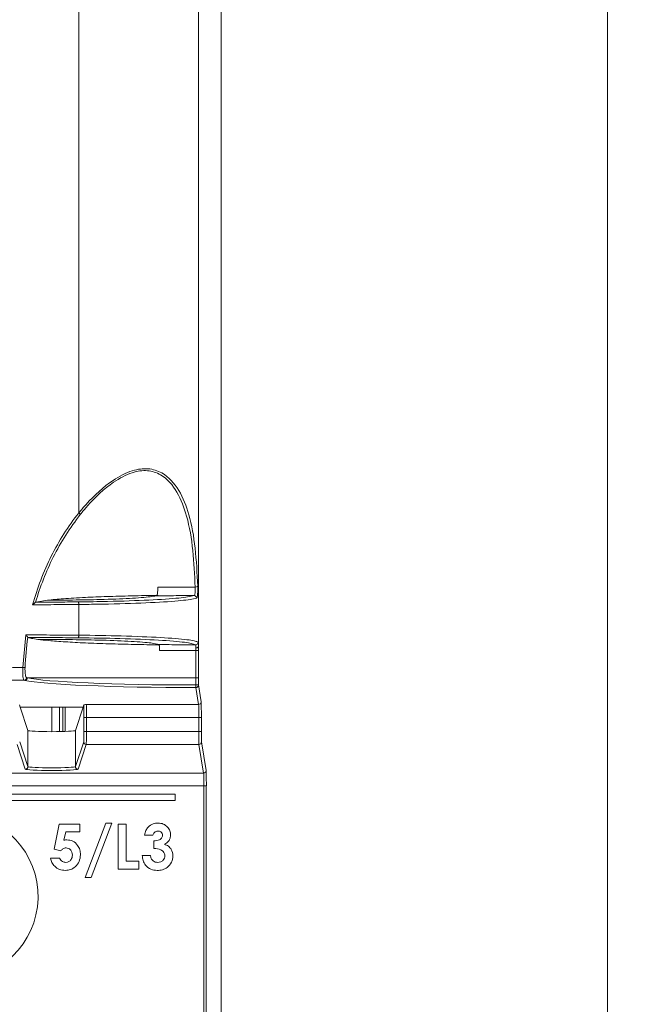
# Model space of a CAD drawing. Header units: millimetres. Extents: x 0 to 1260, y 0 to 891.
# Tile 25 of 93: x 297 to 345, y 488 to 564. Entities that reach past the tile are written whole.
import ezdxf

# ---------------------------------------------------------------- set-up
doc = ezdxf.new("R2010")
doc.units = ezdxf.units.MM
doc.header["$LTSCALE"] = 3
doc.styles.add('SLDTEXTSTYLE1', font='TXT', dxfattribs={"width": 0.75})
doc.dimstyles.new('SLDDIMSTYLE0', dxfattribs={"dimtxt": 7.5, "dimasz": 9, "dimexe": 0, "dimexo": 0.0625, "dimgap": 1.875, "dimtad": 1, "dimdec": 0, "dimrnd": 1e-09, "dimzin": 12, "dimdsep": 46, "dimtxsty": 'SLDTEXTSTYLE1', "dimblk1": 'CLOSED', "dimblk2": 'CLOSED', "dimsah": 1, "dimcen": 0.09, "dimadec": 0, "dimazin": 3, "dimtfac": 1, "dimtofl": 0, "dimtmove": 0, "dimatfit": 3, "dimldrblk": 'CLOSED', "dimfxl": 1, "dimfrac": 2, "dimtolj": 1, "dimtzin": 12, "dimarcsym": 0})

# ---------------------------------------------------------------- blocks, each defined once
blk = doc.blocks.new('_CLOSED')
at = {"color": 0, "linetype": 'ByBlock', "lineweight": -2}
for p, q in [((-1, 0.166667), (0, 0)), ((-1, 0.166667), (-1, -0.166667)), ((0, 0), (-1, -0.166667)), ((0, 0), (-1, 0))]:
    blk.add_line(p, q, dxfattribs=at)
blk = doc.blocks.new('_D')
at = {"color": 7, "linetype": 'Continuous', "lineweight": 0}
for p, q in [((295.237, 789.146), (345.456, 789.146)), ((342.456, 789.146), (342.456, 452.697)), ((298.329, 452.697), (345.456, 452.697))]:
    blk.add_line(p, q, dxfattribs=at)
at = {"color": 7, "linetype": 'Continuous', "lineweight": 0, "xscale": 9, "yscale": 9}
for p, rotation in [((342.456, 789.146, -1.661), 90), ((342.456, 452.697, -1.661), 270)]:
    blk.add_blockref('_CLOSED', p, dxfattribs=dict(at, rotation=rotation))
at = {"color": 7, "linetype": 'Continuous', "lineweight": 0, "insert": (332.788, 612.609), "char_height": 7.5, "attachment_point": 1, "rotation": 90, "style": 'SLDTEXTSTYLE1'}
blk.add_mtext('336', dxfattribs=at)

msp = doc.modelspace()

# ---------------------------------------------------------------- linework, layer by layer
at = {"color": 7, "linetype": 'Continuous', "lineweight": 15}
for p, q in [((312.456, 479.342), (312.456, 754.004)), ((310.687, 515.304), (310.687, 730.05)), ((301.4, 719.992), (301.4, 525.69)), ((298.057, 518.754), (298.977, 518.908)), ((298.048, 518.747), (298.057, 518.754)), ((301.4, 518.576), (301.4, 518.575)), ((301.4, 518.575), (301.4, 516.193)), ((297.055, 513.694), (297.302, 516.218)), ((297.455, 516.018), (297.45, 516.024)), ((301.4, 516.193), (301.4, 516.193)), ((310.688, 515.017), (310.689, 512.884)), ((297.352, 512.899), (297.411, 512.884)), ((297.411, 512.884), (310.49, 512.884)), ((310.49, 512.327), (310.49, 512.884)), ((310.689, 512.884), (310.49, 512.884)), ((310.689, 512.884), (310.689, 512.327)), ((297.216, 512.685), (297.156, 512.699)), ((310.707, 510.813), (310.489, 512.127)), ((310.689, 512.327), (310.49, 512.327)), ((310.689, 512.327), (310.907, 511.013)), ((296.852, 510.606), (296.795, 510.778)), ((301.747, 510.606), (296.852, 510.606)), ((297.454, 508.799), (296.855, 510.596)), ((299.3, 510.606), (299.3, 508.704)), ((300.355, 508.721), (300.355, 510.606)), ((301.145, 508.799), (301.744, 510.596)), ((301.747, 510.606), (301.805, 510.778)), ((302.016, 510.813), (310.707, 510.813)), ((301.796, 509.814), (301.996, 509.814)), ((301.796, 508.712), (301.796, 509.814)), ((310.717, 509.814), (301.996, 509.814)), ((301.996, 509.814), (301.996, 508.712)), ((310.917, 509.814), (310.717, 509.814)), ((310.717, 508.712), (310.717, 509.814)), ((310.917, 509.814), (310.917, 508.712)), ((297.454, 505.999), (297.454, 508.799)), ((301.145, 508.799), (301.145, 505.999)), ((301.796, 508.712), (301.996, 508.712)), ((301.996, 508.712), (310.717, 508.712)), ((310.917, 508.712), (310.717, 508.712)), ((297.254, 505.799), (296.616, 507.714)), ((296.816, 507.913), (297.454, 505.999)), ((301.145, 505.999), (301.783, 507.913)), ((301.983, 507.714), (301.345, 505.799)), ((310.724, 507.714), (301.983, 507.714)), ((311.094, 505.491), (310.724, 507.714)), ((310.924, 507.913), (311.294, 505.691)), ((161.505, 505.491), (311.094, 505.491)), ((311.104, 504.493), (161.495, 504.493)), ((311.304, 504.493), (311.104, 504.493)), ((311.104, 483.406), (311.104, 504.493)), ((311.304, 504.493), (311.304, 483.604)), ((308.891, 503.863), (291.55, 503.863)), ((308.891, 503.363), (308.891, 503.863)), ((292.1, 503.363), (308.891, 503.363)), ((299.482, 499.582), (299.893, 501.524)), ((299.893, 501.524), (301.487, 501.524)), ((301.487, 501.524), (301.487, 500.941)), ((301.891, 497.396), (303.501, 501.614)), ((303.977, 501.614), (302.367, 497.396)), ((303.501, 501.614), (303.977, 501.614)), ((304.449, 501.524), (305.077, 501.524)), ((304.449, 498.024), (304.449, 501.524)), ((305.077, 501.524), (305.077, 498.653)), ((300.391, 500.941), (300.255, 500.279)), ((301.487, 500.941), (300.391, 500.941)), ((307.141, 500.672), (306.513, 500.672)), ((307.231, 499.64), (307.231, 500.223)), ((300.011, 499.461), (299.482, 499.582)), ((306.333, 499.101), (306.961, 499.101)), ((299.199, 498.877), (299.917, 498.877)), ((305.077, 498.653), (306.064, 498.653)), ((306.064, 498.653), (306.064, 498.024)), ((306.064, 498.024), (304.449, 498.024)), ((302.367, 497.396), (301.891, 497.396))]:
    msp.add_line(p, q, dxfattribs=at)
at = {"color": 8, "linetype": 'Continuous', "lineweight": 15}
for p, q in [((299.912, 508.709), (299.912, 510.606)), ((300.162, 510.606), (300.162, 508.715))]:
    msp.add_line(p, q, dxfattribs=at)
at = {"color": 7, "linetype": 'Continuous', "lineweight": 15, "flags": 128}
msp.add_lwpolyline([(310.687, 515.304), (310.683, 515.284), (310.671, 515.265), (310.653, 515.248), (310.628, 515.232), (310.598, 515.22), (310.564, 515.21), (310.527, 515.204), (310.488, 515.202)], dxfattribs=at)
at = {"color": 7, "linetype": 'Continuous', "lineweight": 15}
for centre, radius, start, end in [((310.467, 520.166), 0.239, 262.60586, 314.08291), ((310.353, 519.066), 0.201, 0.23824, 89.1725), ((310.467, 515.648), 0.2, 270.21468, 359.80474), ((310.537, 515.528), 0.534, 264.84098, 286.41631), ((300.033, 592.166), 78.529, 267.82622, 267.9547), ((297.151, 512.899), 0.2, 271.28287, 359.81212), ((297.211, 512.885), 0.2, 271.48488, 359.90533), ((300.913, 512.283), 9.577, 359.0656, 0.26056), ((310.489, 512.327), 0.2, 269.99247, 359.93114), ((310.708, 511.013), 0.2, 269.99247, 359.93114), ((301.983, 507.914), 0.2, 180.09622, 269.97363), ((310.724, 507.914), 0.2, 269.99247, 359.93114), ((297.254, 505.999), 0.2, 270.02637, 359.90378), ((301.345, 505.999), 0.2, 180.09622, 269.97363), ((311.094, 505.691), 0.2, 269.99247, 359.93114), ((291.8, 495.924), 6.443, 92.2237, 87.33126)]:
    msp.add_arc(centre, radius, start, end, dxfattribs=at)
for centre, major_axis, ratio, start_param, end_param in [((259.424, 536.428), (336.636, 0), 0.052408, 4.830156, 4.835965), ((259.424, 498.34), (336.636, 0), 0.052408, 1.447221, 1.45525), ((310.569, 513.045), (13.5, 0), 0.053184, 3.367066, 4.706517), ((310.569, 512.845), (13.7, 0), 0.052408, 3.367066, 4.706517), ((296.856, 510.796), (0, 0.2), 0.017455, 2.820733, 3.089233), ((301.744, 510.796), (0, 0.2), 0.017455, 3.193953, 3.462453), ((301.817, 509.814), (0, 1.2), 0.017455, 0.63777, 1.570796), ((302.017, 509.814), (0, 1), 0.020946, 0.05236, 1.570796), ((310.707, 509.814), (0, 1), 0.010472, 4.712389, 6.230825), ((310.907, 509.814), (0, 1.2), 0.008727, 4.712389, 6.230825), ((299.3, 508.8), (1.846, 0), 0.052408, 3.159046, 6.265732), ((301.782, 508.712), (0, 0.8), 0.017455, 3.193953, 4.712389), ((301.982, 508.712), (0, 1), 0.013964, 3.193953, 4.712389), ((310.724, 508.712), (0, 1), 0.006981, 1.570796, 3.089233), ((310.924, 508.712), (0, 0.8), 0.008727, 1.570796, 3.089233), ((299.3, 506.001), (1.846, 0), 0.058086, 3.159046, 6.265732), ((299.3, 505.801), (2.046, 0), 0.052408, 3.159046, 6.265732), ((311.094, 504.493), (0, 1), 0.010472, 4.712389, 6.230825), ((311.294, 504.493), (0, 1.2), 0.008727, 4.712389, 6.230825)]:
    msp.add_ellipse(centre, major_axis=major_axis, ratio=ratio, start_param=start_param, end_param=end_param, dxfattribs=at)
for points, knots in [([(301.403, 525.68), (301.59, 525.904), (302.391, 526.859), (303.77, 528.113), (305.472, 529.013), (306.808, 529.195), (308.143, 528.758), (309.249, 527.502), (310.048, 525.467), (310.491, 522.961), (310.585, 520.994), (310.634, 519.994)], [0, 0, 0, 0, 0.043341, 0.185439, 0.277556, 0.353633, 0.429403, 0.559591, 0.688066, 0.841333, 1, 1, 1, 1]), ([(310.437, 519.929), (310.392, 520.887), (310.301, 522.832), (309.882, 525.321), (309.104, 527.36), (308.044, 528.609), (306.758, 529.046), (305.465, 528.863), (303.813, 527.966), (302.479, 526.728), (301.704, 525.786), (301.523, 525.566)], [0, 0, 0, 0, 0.155098, 0.314794, 0.44374, 0.573385, 0.648137, 0.723062, 0.814406, 0.956612, 1, 1, 1, 1]), ([(297.81, 518.552), (298.009, 519.196), (298.408, 520.49), (299.236, 522.331), (300.223, 524.081), (300.989, 525.167), (301.4, 525.69), (301.4, 525.69)], [0, 0, 0, 0, 0.251075, 0.504592, 0.751058, 0.999993, 1, 1, 1, 1]), ([(301.523, 525.566), (301.136, 525.041), (300.359, 523.985), (299.414, 522.292), (298.631, 520.545), (298.225, 519.354), (298.048, 518.748), (298.048, 518.747)], [0, 0, 0, 0, 0.2542891, 0.5111519, 0.7542042, 0.9993362, 1, 1, 1, 1]), ([(301.4, 525.69), (301.4, 525.689), (301.4, 525.686), (301.401, 525.683), (301.402, 525.681), (301.403, 525.68)], [0, 0, 0, 0, 0.389988, 0.784272, 1, 1, 1, 1]), ([(301.523, 525.566), (301.522, 525.567), (301.521, 525.569), (301.513, 525.58), (301.493, 525.601), (301.454, 525.638), (301.42, 525.666), (301.403, 525.68)], [0, 0, 0, 0, 0.0606557, 0.1594823, 0.4396777, 0.7198381, 1, 1, 1, 1]), ([(307.414, 519.244), (307.431, 519.254), (307.465, 519.274), (307.503, 519.388), (307.526, 519.544), (307.534, 519.713), (307.532, 519.836), (307.528, 519.897), (307.527, 519.91)], [0, 0, 0, 0, 0.2161047, 0.4330099, 0.6276664, 0.7999592, 0.9597457, 1, 1, 1, 1]), ([(307.527, 519.91), (308.062, 519.915), (309.022, 519.926), (310.003, 519.928), (310.437, 519.929)], [0, 0, 0, 0, 0.557523, 1, 1, 1, 1]), ([(310.356, 519.266), (310.363, 519.269), (310.381, 519.278), (310.406, 519.335), (310.426, 519.447), (310.438, 519.596), (310.442, 519.765), (310.438, 519.874), (310.437, 519.929)], [0, 0, 0, 0, 0.096806, 0.279392, 0.460269, 0.640336, 0.820171, 1, 1, 1, 1]), ([(310.634, 519.994), (310.635, 519.918), (310.639, 519.765), (310.635, 519.528), (310.623, 519.32), (310.603, 519.162), (310.578, 519.083), (310.56, 519.071), (310.554, 519.066)], [0, 0, 0, 0, 0.179292, 0.35859, 0.538562, 0.719872, 0.903039, 1, 1, 1, 1]), ([(298.977, 518.908), (299.36, 518.947), (300.143, 519.025), (301.758, 519.12), (303.564, 519.194), (305.469, 519.249), (306.867, 519.271), (307.568, 519.282)], [0, 0, 0, 0, 0.215035, 0.438846, 0.621931, 0.810332, 1, 1, 1, 1]), ([(307.414, 519.244), (307.269, 519.22), (306.837, 519.149), (305.453, 519.045), (303.302, 518.957), (301.652, 518.932), (300.918, 518.921)], [0, 0, 0, 0, 0.151737, 0.455471, 0.757686, 1, 1, 1, 1]), ([(301.368, 518.775), (302.136, 518.786), (304.138, 518.813), (306.961, 518.913), (309.406, 519.072), (310.039, 519.201), (310.356, 519.266)], [0, 0, 0, 0, 0.172208, 0.448842, 0.724397, 1, 1, 1, 1]), ([(310.554, 519.066), (310.231, 519.002), (309.586, 518.872), (307.101, 518.712), (304.789, 518.634), (302.976, 518.596), (302.201, 518.584), (301.54, 518.577), (301.4, 518.575), (301.4, 518.575)], [0, 0, 0, 0, 0.275418, 0.550761, 0.827212, 0.855582, 0.96932, 0.999996, 1, 1, 1, 1]), ([(310.356, 519.266), (309.968, 519.265), (308.974, 519.263), (308.004, 519.251), (307.414, 519.244)], [0, 0, 0, 0, 0.391254, 1, 1, 1, 1]), ([(298.048, 518.747), (298.041, 518.739), (298.023, 518.722), (297.959, 518.668), (297.885, 518.609), (297.829, 518.566), (297.811, 518.552), (297.81, 518.552)], [0, 0, 0, 0, 0.179783, 0.425149, 0.815955, 0.992184, 1, 1, 1, 1]), ([(301.4, 518.576), (301.4, 518.576), (300.838, 518.572), (299.642, 518.563), (298.445, 518.556), (297.81, 518.552)], [0, 0, 0, 0, 0.000017, 0.470089, 1, 1, 1, 1]), ([(298.057, 518.754), (298.601, 518.757), (299.705, 518.764), (300.808, 518.771), (301.368, 518.775)], [0, 0, 0, 0, 0.492626, 1, 1, 1, 1]), ([(301.368, 518.775), (301.368, 518.775), (301.37, 518.774), (301.375, 518.769), (301.384, 518.748), (301.392, 518.703), (301.398, 518.643), (301.399, 518.598), (301.4, 518.576)], [0, 0, 0, 0, 0.036185, 0.112299, 0.334343, 0.556269, 0.778133, 1, 1, 1, 1]), ([(297.45, 516.024), (297.449, 516.023), (297.333, 515.249), (297.282, 514.468), (297.231, 513.688)], [0, 0, 0, 0, 0.001792, 1, 1, 1, 1]), ([(297.302, 516.218), (298.007, 516.214), (299.373, 516.206), (300.739, 516.197), (301.4, 516.193), (301.4, 516.193)], [0, 0, 0, 0, 0.51568, 0.999985, 1, 1, 1, 1]), ([(297.45, 516.024), (297.446, 516.031), (297.438, 516.046), (297.405, 516.091), (297.36, 516.148), (297.321, 516.195), (297.303, 516.217), (297.302, 516.218)], [0, 0, 0, 0, 0.207624, 0.413829, 0.720955, 0.990888, 1, 1, 1, 1]), ([(297.455, 516.018), (297.537, 515.993), (297.711, 515.941), (298.053, 515.891), (298.234, 515.865)], [0, 0, 0, 0, 0.468166, 1, 1, 1, 1]), ([(301.368, 515.994), (300.709, 515.998), (299.406, 516.006), (298.101, 516.014), (297.455, 516.018)], [0, 0, 0, 0, 0.505106, 1, 1, 1, 1]), ([(298.234, 515.865), (298.501, 515.833), (299.071, 515.766), (300.322, 515.674), (301.885, 515.59), (303.708, 515.522), (305.65, 515.47), (307.019, 515.451), (307.669, 515.442)], [0, 0, 0, 0, 0.152523, 0.325386, 0.498249, 0.671122, 0.843996, 1, 1, 1, 1]), ([(307.628, 515.465), (307.466, 515.507), (307.111, 515.597), (305.571, 515.717), (303.413, 515.809), (301.704, 515.836), (300.918, 515.848)], [0, 0, 0, 0, 0.2276975, 0.4972377, 0.7686849, 1, 1, 1, 1]), ([(301.4, 516.193), (301.399, 516.171), (301.398, 516.126), (301.392, 516.066), (301.384, 516.02), (301.376, 516), (301.37, 515.995), (301.369, 515.994), (301.368, 515.994)], [0, 0, 0, 0, 0.221856, 0.443709, 0.66563, 0.88768, 0.96464, 1, 1, 1, 1]), ([(310.468, 515.447), (310.269, 515.513), (309.872, 515.646), (307.723, 515.816), (304.814, 515.941), (302.476, 515.977), (301.368, 515.994)], [0, 0, 0, 0, 0.255935, 0.511855, 0.768569, 1, 1, 1, 1]), ([(301.4, 516.193), (301.4, 516.193), (302.545, 516.182), (304.901, 516.138), (307.891, 516.016), (309.381, 515.895), (310.124, 515.799), (310.497, 515.734), (310.612, 515.676), (310.668, 515.647)], [0, 0, 0, 0, 0.000004, 0.2315582, 0.4878954, 0.7434288, 0.7724927, 0.8890714, 1, 1, 1, 1]), ([(307.628, 515.465), (308.153, 515.46), (309.091, 515.45), (310.047, 515.448), (310.468, 515.447)], [0, 0, 0, 0, 0.559469, 1, 1, 1, 1]), ([(307.672, 515.013), (307.671, 515.068), (307.67, 515.176), (307.663, 515.313), (307.652, 515.414), (307.639, 515.457), (307.63, 515.464), (307.628, 515.465)], [0, 0, 0, 0, 0.225578, 0.450991, 0.680897, 0.920608, 1, 1, 1, 1]), ([(310.488, 515.202), (310.487, 515.244), (310.486, 515.332), (310.481, 515.422), (310.472, 515.439), (310.468, 515.447)], [0, 0, 0, 0, 0.315503, 0.657597, 1, 1, 1, 1]), ([(310.489, 514.997), (310.489, 515.013), (310.489, 515.085), (310.488, 515.151), (310.488, 515.202)], [0, 0, 0, 0, 0.225522, 1, 1, 1, 1]), ([(310.684, 515.487), (310.684, 515.482), (310.686, 515.44), (310.687, 515.367), (310.687, 515.304)], [0, 0, 0, 0, 0.123706, 1, 1, 1, 1]), ([(310.687, 515.304), (310.687, 515.232), (310.688, 515.14), (310.688, 515.039), (310.688, 515.017)], [0, 0, 0, 0, 0.774476, 1, 1, 1, 1]), ([(310.489, 514.997), (310.043, 514.998), (309.096, 514.999), (308.165, 515.008), (307.672, 515.013)], [0, 0, 0, 0, 0.470408, 1, 1, 1, 1]), ([(310.49, 512.884), (310.49, 513.018), (310.49, 513.723), (310.489, 514.426), (310.489, 514.997)], [0, 0, 0, 0, 0.189086, 1, 1, 1, 1]), ([(290.856, 513.722), (291.88, 513.717), (293.426, 513.711), (295.492, 513.701), (296.534, 513.696), (297.055, 513.694)], [0, 0, 0, 0, 0.495265, 0.74763, 1, 1, 1, 1]), ([(297.156, 512.699), (297.145, 512.708), (297.119, 512.729), (297.085, 512.856), (297.06, 513.08), (297.048, 513.37), (297.053, 513.586), (297.055, 513.694)], [0, 0, 0, 0, 0.146012, 0.365079, 0.577528, 0.788487, 1, 1, 1, 1]), ([(297.231, 513.688), (297.229, 513.602), (297.225, 513.43), (297.241, 513.201), (297.271, 513.023), (297.31, 512.922), (297.34, 512.905), (297.352, 512.899)], [0, 0, 0, 0, 0.210549, 0.420786, 0.633153, 0.853014, 1, 1, 1, 1]), ([(297.156, 512.699), (296.601, 512.702), (295.492, 512.708), (293.378, 512.72), (291.817, 512.728), (290.812, 512.733)], [0, 0, 0, 0, 0.262408, 0.524822, 1, 1, 1, 1]), ([(301.805, 510.778), (301.819, 510.783), (301.851, 510.795), (301.958, 510.806), (302.015, 510.813), (302.016, 510.813)], [0, 0, 0, 0, 0.420447, 0.990916, 1, 1, 1, 1]), ([(306.781, 501.289), (306.908, 501.394), (307.134, 501.583), (307.426, 501.605), (307.555, 501.614)], [0, 0, 0, 0, 0.558864, 1, 1, 1, 1]), ([(307.555, 501.614), (307.695, 501.6), (307.975, 501.572), (308.293, 501.329), (308.499, 501.026), (308.521, 500.806), (308.532, 500.696)], [0, 0, 0, 0, 0.279898, 0.559568, 0.779842, 1, 1, 1, 1]), ([(306.513, 500.672), (306.536, 500.799), (306.577, 501.027), (306.719, 501.209), (306.781, 501.289)], [0, 0, 0, 0, 0.5601104, 1, 1, 1, 1]), ([(307.55, 500.986), (307.499, 500.98), (307.396, 500.969), (307.235, 500.866), (307.177, 500.745), (307.141, 500.672)], [0, 0, 0, 0, 0.280851, 0.561875, 1, 1, 1, 1]), ([(307.231, 500.223), (307.381, 500.235), (307.606, 500.253), (307.817, 500.416), (307.892, 500.546), (307.9, 500.619), (307.904, 500.656)], [0, 0, 0, 0, 0.500111, 0.749435, 0.874816, 1, 1, 1, 1]), ([(307.904, 500.656), (307.898, 500.707), (307.886, 500.809), (307.788, 500.92), (307.67, 500.979), (307.59, 500.984), (307.55, 500.986)], [0, 0, 0, 0, 0.279656, 0.558862, 0.779263, 1, 1, 1, 1]), ([(308.532, 500.696), (308.524, 500.611), (308.509, 500.44), (308.362, 500.161), (308.177, 500.038), (308.064, 499.963)], [0, 0, 0, 0, 0.28057, 0.561026, 1, 1, 1, 1]), ([(300.255, 500.279), (300.294, 500.29), (300.365, 500.308), (300.439, 500.311), (300.471, 500.313)], [0, 0, 0, 0, 0.559986, 1, 1, 1, 1]), ([(300.471, 500.313), (300.636, 500.293), (300.967, 500.252), (301.318, 499.925), (301.506, 499.541), (301.523, 499.282), (301.532, 499.152)], [0, 0, 0, 0, 0.2792893, 0.5587596, 0.7791563, 1, 1, 1, 1]), ([(308.064, 499.963), (308.166, 499.92), (308.372, 499.835), (308.648, 499.529), (308.687, 499.242), (308.711, 499.068)], [0, 0, 0, 0, 0.281077, 0.561733, 1, 1, 1, 1]), ([(300.423, 499.685), (300.378, 499.68), (300.288, 499.671), (300.143, 499.594), (300.061, 499.511), (300.011, 499.461)], [0, 0, 0, 0, 0.279807, 0.55982, 1, 1, 1, 1]), ([(301.532, 499.152), (301.513, 498.976), (301.476, 498.623), (301.165, 498.223), (300.778, 497.973), (300.5, 497.947), (300.362, 497.935)], [0, 0, 0, 0, 0.279835, 0.559521, 0.779704, 1, 1, 1, 1]), ([(300.398, 498.563), (300.477, 498.574), (300.636, 498.596), (300.803, 498.757), (300.892, 498.943), (300.9, 499.068), (300.904, 499.131)], [0, 0, 0, 0, 0.279077, 0.5587, 0.779136, 1, 1, 1, 1]), ([(300.904, 499.131), (300.898, 499.208), (300.886, 499.361), (300.766, 499.544), (300.604, 499.665), (300.484, 499.678), (300.423, 499.685)], [0, 0, 0, 0, 0.280437, 0.560075, 0.780143, 1, 1, 1, 1]), ([(307.498, 497.935), (307.325, 497.951), (306.979, 497.984), (306.588, 498.3), (306.38, 498.697), (306.349, 498.966), (306.333, 499.101)], [0, 0, 0, 0, 0.279803, 0.558863, 0.779187, 1, 1, 1, 1]), ([(306.961, 499.101), (306.978, 499.022), (307.012, 498.863), (307.153, 498.677), (307.341, 498.576), (307.468, 498.567), (307.532, 498.563)], [0, 0, 0, 0, 0.280488, 0.559268, 0.779432, 1, 1, 1, 1]), ([(308.083, 499.074), (308.079, 499.121), (308.071, 499.216), (307.98, 499.386), (307.713, 499.603), (307.424, 499.625), (307.231, 499.64)], [0, 0, 0, 0, 0.125517, 0.250955, 0.500923, 1, 1, 1, 1]), ([(308.711, 499.068), (308.69, 498.894), (308.646, 498.546), (308.308, 498.172), (307.907, 497.962), (307.634, 497.944), (307.498, 497.935)], [0, 0, 0, 0, 0.2793154, 0.5589351, 0.7792843, 1, 1, 1, 1]), ([(307.532, 498.563), (307.611, 498.57), (307.768, 498.585), (307.951, 498.717), (308.066, 498.888), (308.077, 499.012), (308.083, 499.074)], [0, 0, 0, 0, 0.280112, 0.55969, 0.779818, 1, 1, 1, 1]), ([(300.362, 497.935), (300.209, 497.948), (299.904, 497.976), (299.54, 498.217), (299.299, 498.531), (299.232, 498.762), (299.199, 498.877)], [0, 0, 0, 0, 0.279859, 0.559381, 0.779502, 1, 1, 1, 1]), ([(299.917, 498.877), (299.945, 498.828), (300.002, 498.73), (300.163, 498.597), (300.309, 498.576), (300.398, 498.563)], [0, 0, 0, 0, 0.281186, 0.561967, 1, 1, 1, 1])]:
    msp.add_open_spline(points, degree=3, knots=knots, dxfattribs=at)
at = {"color": 8, "linetype": 'Continuous', "lineweight": 15}
msp.add_open_spline([(310.668, 515.647), (310.672, 515.636), (310.68, 515.617), (310.683, 515.528), (310.684, 515.487)], degree=3, knots=[0, 0, 0, 0, 0.535613, 1, 1, 1, 1], dxfattribs=at)

# ---------------------------------------------------------------- dimensions: what is measured, and where the dimension line sits
at = {"color": 7, "linetype": 'Continuous', "lineweight": 0}
dim = msp.add_linear_dim(base=(342.456, 452.697), p1=(292.237, 789.146), p2=(295.329, 452.697), angle=90, dimstyle='SLDDIMSTYLE0', dxfattribs=at)
dim.commit()
dim.dimension.update_dxf_attribs({"geometry": '_D', "text_midpoint": (342.456, 620.921), "dimtype": 160})

doc.saveas('drawing.dxf')
